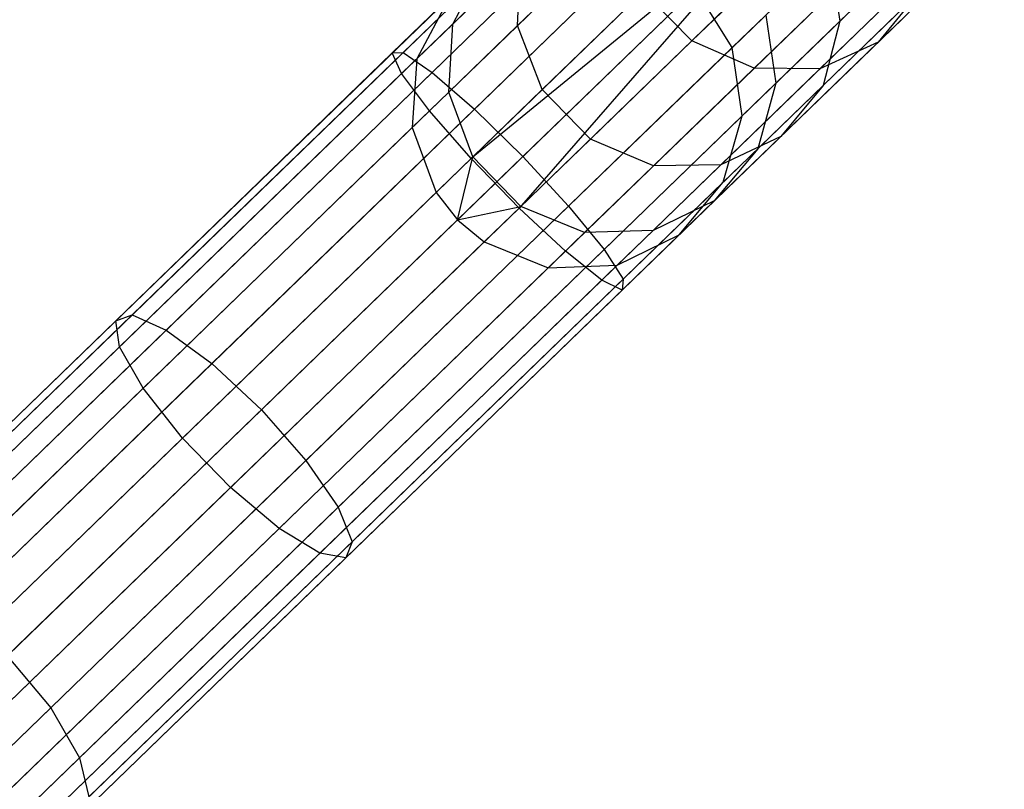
# Model space of a CAD drawing. Extents: x -102 to 102, y -101 to 102.
# Tile 27 of 256: x -62.49 to -56.57, y -61.52 to -56.88. Entities that reach past the tile are written whole.
import ezdxf

# ---------------------------------------------------------------- set-up
doc = ezdxf.new("R2010")
doc.units = 0
doc.header["$LTSCALE"] = 25.4
doc.layers.get('0').update_dxf_attribs({"linetype": 'CONTINUOUS'})

# ---------------------------------------------------------------- blocks, each defined once
blk = doc.blocks.new('NL2500011659_STL')
at = {"color": 0}
for p, q in [((-58.5642, -55.445, -7.3955), (-60.2517, -57.0813, -7.5334)), ((-58.5642, -55.445, -7.3955), (-60.2517, -57.0813, -7.5334)), ((-58.534, -55.4762, -7.809), (-60.1868, -57.0788, -7.9441)), ((-58.534, -55.4762, -7.809), (-60.1868, -57.0788, -7.9441)), ((-58.4748, -55.5372, -7), (-60.1955, -57.2057, -7.1406)), ((-58.4748, -55.5372, -7), (-60.1955, -57.2057, -7.1406)), ((-58.3892, -55.6254, -8.1691), (-60.0118, -57.1988, -8.3017)), ((-58.3892, -55.6254, -8.1691), (-60.0118, -57.1988, -8.3017)), ((-58.2811, -55.737, -6.691), (-60.0277, -57.4306, -6.8337)), ((-58.2811, -55.737, -6.691), (-60.0277, -57.4306, -6.8337)), ((-58.155, -55.8669, -8.4135), (-59.7571, -57.4204, -8.5444)), ((-58.155, -55.8669, -8.4135), (-59.7571, -57.4204, -8.5444)), ((-58.0166, -56.0097, -6.5218), (-59.7775, -57.7171, -6.6657)), ((-58.0166, -56.0097, -6.5218), (-59.7775, -57.7171, -6.6657)), ((-57.8719, -56.1589, -6.5), (-59.7775, -57.7171, -6.6657)), ((-57.8719, -56.1589, -6.5), (-59.7775, -57.7171, -6.6657)), ((-57.8719, -56.1589, -6.5), (-59.488, -58.0156, -6.6657)), ((-57.8719, -56.1589, -6.5), (-59.488, -58.0156, -6.6657)), ((-57.8719, -56.1589, -8.5), (-59.4667, -57.7054, -8.6303)), ((-57.8719, -56.1589, -8.5), (-59.4667, -57.7054, -8.6303)), ((-58.4496, -57.0088, -295.9811), (-57.6565, -56.2397, -298.1351)), ((-58.4496, -57.0088, -295.9811), (-57.6565, -56.2397, -298.1351)), ((-57.3284, -57.0172, -295.6279), (-56.5683, -56.2802, -297.6922)), ((-57.3284, -57.0172, -295.6279), (-56.5683, -56.2802, -297.6922)), ((-59.4973, -56.9163, -293.6641), (-58.8925, -56.3298, -295.9127)), ((-59.4973, -56.9163, -293.6641), (-58.8925, -56.3298, -295.9127)), ((-57.7272, -56.3082, -6.5218), (-59.488, -58.0156, -6.6657)), ((-57.7272, -56.3082, -6.5218), (-59.488, -58.0156, -6.6657)), ((-57.5572, -56.889, -293.2262), (-56.9954, -56.3442, -295.3151)), ((-57.5572, -56.889, -293.2262), (-56.9954, -56.3442, -295.3151)), ((-72.2333, -69.0495, -28.8485), (-59.1809, -56.3931, -288.8484)), ((-72.2333, -69.0495, -28.8485), (-59.1809, -56.3931, -288.8484)), ((-58.0741, -57.1738, -295.9127), (-57.2874, -56.4109, -298.0493)), ((-58.0741, -57.1738, -295.9127), (-57.2874, -56.4109, -298.0493)), ((-71.8241, -69.1213, -28.8314), (-58.7717, -56.4649, -288.8314)), ((-71.8241, -69.1213, -28.8314), (-58.7717, -56.4649, -288.8314)), ((-57.5887, -56.4509, -8.4135), (-59.1908, -58.0044, -8.5444)), ((-57.5887, -56.4509, -8.4135), (-59.1908, -58.0044, -8.5444)), ((-57.6775, -57.1768, -295.7878), (-56.9025, -56.4252, -297.8927)), ((-57.6775, -57.1768, -295.7878), (-56.9025, -56.4252, -297.8927)), ((-72.6359, -69.1503, -28.8736), (-59.5836, -56.4939, -288.8736)), ((-72.6359, -69.1503, -28.8736), (-59.5836, -56.4939, -288.8736)), ((-59.8877, -56.9073, -291.2764), (-59.4791, -56.5111, -293.5725)), ((-59.8877, -56.9073, -291.2764), (-59.4791, -56.5111, -293.5725)), ((-59.4973, -56.9163, -293.6641), (-59.4791, -56.5111, -293.5725)), ((-59.4973, -56.9163, -293.6641), (-59.4791, -56.5111, -293.5725)), ((-57.6238, -56.485, -293.1538), (-57.5572, -56.889, -293.2262)), ((-57.6238, -56.485, -293.1538), (-57.5572, -56.889, -293.2262)), ((-59.8877, -56.9073, -291.2764), (-59.6981, -56.5445, -291.2036)), ((-59.8877, -56.9073, -291.2764), (-59.6981, -56.5445, -291.2036)), ((-57.4627, -56.5809, -6.691), (-59.2094, -58.2746, -6.8337)), ((-57.4627, -56.5809, -6.691), (-59.2094, -58.2746, -6.8337)), ((-71.479, -69.3533, -28.8254), (-58.4267, -56.6969, -288.8254)), ((-71.479, -69.3533, -28.8254), (-58.4267, -56.6969, -288.8254)), ((-57.3546, -56.6924, -8.1691), (-58.9771, -58.2658, -8.3017)), ((-57.3546, -56.6924, -8.1691), (-58.9771, -58.2658, -8.3017)), ((-58.2054, -57.0489, -288.8314), (-58.4267, -56.6969, -288.8254)), ((-58.2054, -57.0489, -288.8314), (-58.4267, -56.6969, -288.8254)), ((-72.9623, -69.4063, -28.9024), (-59.91, -56.7499, -288.9024)), ((-72.9623, -69.4063, -28.9024), (-59.91, -56.7499, -288.9024)), ((-59.91, -56.7499, -288.9024), (-60.1038, -57.1168, -288.93)), ((-59.91, -56.7499, -288.9024), (-60.1038, -57.1168, -288.93)), ((-59.3488, -57.3015, -293.7142), (-58.7391, -56.7102, -295.9811)), ((-59.3488, -57.3015, -293.7142), (-58.7391, -56.7102, -295.9811)), ((-58.4496, -57.0088, -295.9811), (-58.7391, -56.7102, -295.9811)), ((-58.4496, -57.0088, -295.9811), (-58.7391, -56.7102, -295.9811)), ((-57.6594, -57.2777, -293.3329), (-57.0871, -56.7227, -295.4607)), ((-57.6594, -57.2777, -293.3329), (-57.0871, -56.7227, -295.4607)), ((-57.0871, -56.7227, -295.4607), (-57.3284, -57.0172, -295.6279)), ((-57.0871, -56.7227, -295.4607), (-57.3284, -57.0172, -295.6279)), ((-57.269, -56.7807, -7), (-58.9897, -58.4492, -7.1406)), ((-57.269, -56.7807, -7), (-58.9897, -58.4492, -7.1406)), ((-57.1796, -56.8729, -7.3955), (-58.8671, -58.5092, -7.5334)), ((-57.1796, -56.8729, -7.3955), (-58.8671, -58.5092, -7.5334)), ((-57.2098, -56.8417, -7.809), (-58.8626, -58.4444, -7.9441)), ((-57.2098, -56.8417, -7.809), (-58.8626, -58.4444, -7.9441)), ((-58.2054, -57.0489, -288.8314), (-58.0043, -56.8539, -291.016)), ((-58.2054, -57.0489, -288.8314), (-58.0043, -56.8539, -291.016)), ((-58.0043, -56.8539, -291.016), (-57.9426, -57.2626, -291.061)), ((-58.0043, -56.8539, -291.016), (-57.9426, -57.2626, -291.061)), ((-60.1038, -57.1168, -288.93), (-59.8877, -56.9073, -291.2764)), ((-60.1038, -57.1168, -288.93), (-59.8877, -56.9073, -291.2764)), ((-59.9121, -57.3185, -291.3333), (-59.8877, -56.9073, -291.2764)), ((-59.9121, -57.3185, -291.3333), (-59.8877, -56.9073, -291.2764)), ((-59.9121, -57.3185, -291.3333), (-59.4973, -56.9163, -293.6641)), ((-59.9121, -57.3185, -291.3333), (-59.4973, -56.9163, -293.6641)), ((-59.3488, -57.3015, -293.7142), (-59.4973, -56.9163, -293.6641)), ((-59.3488, -57.3015, -293.7142), (-59.4973, -56.9163, -293.6641)), ((-57.9426, -57.2626, -291.061), (-57.5572, -56.889, -293.2262)), ((-57.9426, -57.2626, -291.061), (-57.5572, -56.889, -293.2262)), ((-57.5572, -56.889, -293.2262), (-57.6594, -57.2777, -293.3329)), ((-57.5572, -56.889, -293.2262), (-57.6594, -57.2777, -293.3329)), ((-71.2578, -69.7053, -28.8314), (-58.2054, -57.0489, -288.8314)), ((-71.2578, -69.7053, -28.8314), (-58.2054, -57.0489, -288.8314)), ((-59.0594, -57.6, -293.7142), (-58.4496, -57.0088, -295.9811)), ((-59.0594, -57.6, -293.7142), (-58.4496, -57.0088, -295.9811)), ((-58.0741, -57.1738, -295.9127), (-58.4496, -57.0088, -295.9811)), ((-58.0741, -57.1738, -295.9127), (-58.4496, -57.0088, -295.9811)), ((-58.1463, -57.4602, -288.8484), (-58.2054, -57.0489, -288.8314)), ((-58.1463, -57.4602, -288.8484), (-58.2054, -57.0489, -288.8314)), ((-57.9127, -57.5838, -293.4554), (-57.3284, -57.0172, -295.6279)), ((-57.9127, -57.5838, -293.4554), (-57.3284, -57.0172, -295.6279)), ((-57.3284, -57.0172, -295.6279), (-57.6775, -57.1768, -295.7878)), ((-57.3284, -57.0172, -295.6279), (-57.6775, -57.1768, -295.7878)), ((-73.1561, -69.7732, -28.93), (-60.1038, -57.1168, -288.93)), ((-73.1561, -69.7732, -28.93), (-60.1038, -57.1168, -288.93)), ((-60.2517, -57.0813, -7.5334), (-61.9161, -58.6952, -7.9451)), ((-60.2517, -57.0813, -7.5334), (-61.9161, -58.6952, -7.9451)), ((-60.1868, -57.0788, -7.9441), (-61.8169, -58.6595, -8.3474)), ((-60.1868, -57.0788, -7.9441), (-61.8169, -58.6595, -8.3474)), ((-60.2517, -57.0813, -7.5334), (-60.1868, -57.0788, -7.9441)), ((-60.2517, -57.0813, -7.5334), (-60.1868, -57.0788, -7.9441)), ((-60.1955, -57.2057, -7.1406), (-60.2517, -57.0813, -7.5334)), ((-60.1955, -57.2057, -7.1406), (-60.2517, -57.0813, -7.5334)), ((-60.1868, -57.0788, -7.9441), (-60.0118, -57.1988, -8.3017)), ((-60.1868, -57.0788, -7.9441), (-60.0118, -57.1988, -8.3017)), ((-60.1038, -57.1168, -288.93), (-60.1314, -57.5311, -288.9516)), ((-60.1038, -57.1168, -288.93), (-60.1314, -57.5311, -288.9516)), ((-58.6789, -57.7603, -293.6641), (-58.0741, -57.1738, -295.9127)), ((-58.6789, -57.7603, -293.6641), (-58.0741, -57.1738, -295.9127)), ((-58.2734, -57.7545, -293.5725), (-57.6775, -57.1768, -295.7878)), ((-58.2734, -57.7545, -293.5725), (-57.6775, -57.1768, -295.7878)), ((-57.6775, -57.1768, -295.7878), (-58.0741, -57.1738, -295.9127)), ((-57.6775, -57.1768, -295.7878), (-58.0741, -57.1738, -295.9127)), ((-60.1955, -57.2057, -7.1406), (-61.8926, -58.8513, -7.5605)), ((-60.1955, -57.2057, -7.1406), (-61.8926, -58.8513, -7.5605)), ((-60.0118, -57.1988, -8.3017), (-61.6121, -58.7506, -8.6976)), ((-60.0118, -57.1988, -8.3017), (-61.6121, -58.7506, -8.6976)), ((-60.0277, -57.4306, -6.8337), (-60.1955, -57.2057, -7.1406)), ((-60.0277, -57.4306, -6.8337), (-60.1955, -57.2057, -7.1406)), ((-60.0118, -57.1988, -8.3017), (-59.7571, -57.4204, -8.5444)), ((-60.0118, -57.1988, -8.3017), (-59.7571, -57.4204, -8.5444)), ((-58.1463, -57.4602, -288.8484), (-57.9426, -57.2626, -291.061)), ((-58.1463, -57.4602, -288.8484), (-57.9426, -57.2626, -291.061)), ((-57.9426, -57.2626, -291.061), (-58.052, -57.6583, -291.1274)), ((-57.9426, -57.2626, -291.061), (-58.052, -57.6583, -291.1274)), ((-58.052, -57.6583, -291.1274), (-57.6594, -57.2777, -293.3329)), ((-58.052, -57.6583, -291.1274), (-57.6594, -57.2777, -293.3329)), ((-57.6594, -57.2777, -293.3329), (-57.9127, -57.5838, -293.4554)), ((-57.6594, -57.2777, -293.3329), (-57.9127, -57.5838, -293.4554)), ((-60.1314, -57.5311, -288.9516), (-59.9121, -57.3185, -291.3333)), ((-60.1314, -57.5311, -288.9516), (-59.9121, -57.3185, -291.3333)), ((-59.767, -57.707, -291.3645), (-59.9121, -57.3185, -291.3333)), ((-59.767, -57.707, -291.3645), (-59.9121, -57.3185, -291.3333)), ((-59.767, -57.707, -291.3645), (-59.3488, -57.3015, -293.7142)), ((-59.767, -57.707, -291.3645), (-59.3488, -57.3015, -293.7142)), ((-59.0594, -57.6, -293.7142), (-59.3488, -57.3015, -293.7142)), ((-59.0594, -57.6, -293.7142), (-59.3488, -57.3015, -293.7142)), ((-71.1986, -70.1165, -28.8485), (-58.1463, -57.4602, -288.8484)), ((-71.1986, -70.1165, -28.8485), (-58.1463, -57.4602, -288.8484)), ((-60.0277, -57.4306, -6.8337), (-61.7504, -59.1011, -7.2599)), ((-60.0277, -57.4306, -6.8337), (-61.7504, -59.1011, -7.2599)), ((-59.7571, -57.4204, -8.5444), (-61.3372, -58.9525, -8.9354)), ((-59.7571, -57.4204, -8.5444), (-61.3372, -58.9525, -8.9354)), ((-59.7775, -57.7171, -6.6657), (-60.0277, -57.4306, -6.8337)), ((-59.7775, -57.7171, -6.6657), (-60.0277, -57.4306, -6.8337)), ((-59.7571, -57.4204, -8.5444), (-59.4667, -57.7054, -8.6303)), ((-59.7571, -57.4204, -8.5444), (-59.4667, -57.7054, -8.6303)), ((-58.2594, -57.8595, -288.8736), (-58.1463, -57.4602, -288.8484)), ((-58.2594, -57.8595, -288.8736), (-58.1463, -57.4602, -288.8484)), ((-73.1837, -70.1875, -28.9515), (-60.1314, -57.5311, -288.9516)), ((-73.1837, -70.1875, -28.9515), (-60.1314, -57.5311, -288.9516)), ((-60.1314, -57.5311, -288.9516), (-59.9881, -57.9213, -288.9633)), ((-60.1314, -57.5311, -288.9516), (-59.9881, -57.9213, -288.9633)), ((-58.3135, -57.9724, -291.2036), (-57.9127, -57.5838, -293.4554)), ((-58.3135, -57.9724, -291.2036), (-57.9127, -57.5838, -293.4554)), ((-57.9127, -57.5838, -293.4554), (-58.2734, -57.7545, -293.5725)), ((-57.9127, -57.5838, -293.4554), (-58.2734, -57.7545, -293.5725)), ((-59.4775, -58.0055, -291.3645), (-59.0594, -57.6, -293.7142)), ((-59.4775, -58.0055, -291.3645), (-59.0594, -57.6, -293.7142)), ((-58.6789, -57.7603, -293.6641), (-59.0594, -57.6, -293.7142)), ((-58.6789, -57.7603, -293.6641), (-59.0594, -57.6, -293.7142)), ((-61.0396, -59.2306, -9.0195), (-59.4667, -57.7054, -8.6303)), ((-61.0396, -59.2306, -9.0195), (-59.4667, -57.7054, -8.6303)), ((-59.9881, -57.9213, -288.9633), (-59.767, -57.707, -291.3645)), ((-59.9881, -57.9213, -288.9633), (-59.767, -57.707, -291.3645)), ((-59.859, -58.0857, -288.9649), (-59.767, -57.707, -291.3645)), ((-59.859, -58.0857, -288.9649), (-59.767, -57.707, -291.3645)), ((-59.4775, -58.0055, -291.3645), (-59.767, -57.707, -291.3645)), ((-59.4775, -58.0055, -291.3645), (-59.767, -57.707, -291.3645)), ((-59.4667, -57.7054, -8.6303), (-59.1908, -58.0044, -8.5444)), ((-59.4667, -57.7054, -8.6303), (-59.1908, -58.0044, -8.5444)), ((-58.052, -57.6583, -291.1274), (-58.3135, -57.9724, -291.2036)), ((-58.052, -57.6583, -291.1274), (-58.3135, -57.9724, -291.2036)), ((-58.2594, -57.8595, -288.8736), (-58.052, -57.6583, -291.1274)), ((-58.2594, -57.8595, -288.8736), (-58.052, -57.6583, -291.1274)), ((-59.7775, -57.7171, -6.6657), (-61.5142, -59.4011, -7.0954)), ((-59.7775, -57.7171, -6.6657), (-61.5142, -59.4011, -7.0954)), ((-59.488, -58.0156, -6.6657), (-59.7775, -57.7171, -6.6657)), ((-59.488, -58.0156, -6.6657), (-59.7775, -57.7171, -6.6657)), ((-59.0938, -58.1625, -291.3333), (-58.6789, -57.7603, -293.6641)), ((-59.0938, -58.1625, -291.3333), (-58.6789, -57.7603, -293.6641)), ((-58.682, -58.1508, -291.2764), (-58.2734, -57.7545, -293.5725)), ((-58.682, -58.1508, -291.2764), (-58.2734, -57.7545, -293.5725)), ((-58.2734, -57.7545, -293.5725), (-58.6789, -57.7603, -293.6641)), ((-58.2734, -57.7545, -293.5725), (-58.6789, -57.7603, -293.6641)), ((-71.3118, -70.5159, -28.8736), (-58.2594, -57.8595, -288.8736)), ((-71.3118, -70.5159, -28.8736), (-58.2594, -57.8595, -288.8736)), ((-58.5254, -58.1779, -288.9024), (-58.2594, -57.8595, -288.8736)), ((-58.5254, -58.1779, -288.9024), (-58.2594, -57.8595, -288.8736)), ((-73.0404, -70.5777, -28.9634), (-59.9881, -57.9213, -288.9633)), ((-73.0404, -70.5777, -28.9634), (-59.9881, -57.9213, -288.9633)), ((-59.9881, -57.9213, -288.9633), (-59.859, -58.0857, -288.9649)), ((-59.9881, -57.9213, -288.9633), (-59.859, -58.0857, -288.9649)), ((-59.1908, -58.0044, -8.5444), (-60.7709, -59.5366, -8.9354)), ((-59.1908, -58.0044, -8.5444), (-60.7709, -59.5366, -8.9354)), ((-59.859, -58.0857, -288.9649), (-59.4775, -58.0055, -291.3645)), ((-59.859, -58.0857, -288.9649), (-59.4775, -58.0055, -291.3645)), ((-59.6986, -58.2198, -288.9633), (-59.4775, -58.0055, -291.3645)), ((-59.6986, -58.2198, -288.9633), (-59.4775, -58.0055, -291.3645)), ((-59.0938, -58.1625, -291.3333), (-59.4775, -58.0055, -291.3645)), ((-59.0938, -58.1625, -291.3333), (-59.4775, -58.0055, -291.3645)), ((-59.1908, -58.0044, -8.5444), (-58.9771, -58.2658, -8.3017)), ((-59.1908, -58.0044, -8.5444), (-58.9771, -58.2658, -8.3017)), ((-58.3135, -57.9724, -291.2036), (-58.682, -58.1508, -291.2764)), ((-58.3135, -57.9724, -291.2036), (-58.682, -58.1508, -291.2764)), ((-58.5254, -58.1779, -288.9024), (-58.3135, -57.9724, -291.2036)), ((-58.5254, -58.1779, -288.9024), (-58.3135, -57.9724, -291.2036)), ((-59.488, -58.0156, -6.6657), (-61.2247, -59.6996, -7.0954)), ((-59.488, -58.0156, -6.6657), (-61.2247, -59.6996, -7.0954)), ((-59.2094, -58.2746, -6.8337), (-59.488, -58.0156, -6.6657)), ((-59.2094, -58.2746, -6.8337), (-59.488, -58.0156, -6.6657)), ((-72.9113, -70.7421, -28.9649), (-59.859, -58.0857, -288.9649)), ((-72.9113, -70.7421, -28.9649), (-59.859, -58.0857, -288.9649)), ((-59.859, -58.0857, -288.9649), (-59.6986, -58.2198, -288.9633)), ((-59.859, -58.0857, -288.9649), (-59.6986, -58.2198, -288.9633)), ((-71.5777, -70.8343, -28.9024), (-58.5254, -58.1779, -288.9024)), ((-71.5777, -70.8343, -28.9024), (-58.5254, -58.1779, -288.9024)), ((-59.313, -58.3751, -288.9516), (-59.0938, -58.1625, -291.3333)), ((-59.313, -58.3751, -288.9516), (-59.0938, -58.1625, -291.3333)), ((-58.682, -58.1508, -291.2764), (-59.0938, -58.1625, -291.3333)), ((-58.682, -58.1508, -291.2764), (-59.0938, -58.1625, -291.3333)), ((-58.898, -58.3603, -288.93), (-58.682, -58.1508, -291.2764)), ((-58.898, -58.3603, -288.93), (-58.682, -58.1508, -291.2764)), ((-58.898, -58.3603, -288.93), (-58.5254, -58.1779, -288.9024)), ((-58.898, -58.3603, -288.93), (-58.5254, -58.1779, -288.9024)), ((-72.7509, -70.8762, -28.9634), (-59.6986, -58.2198, -288.9633)), ((-72.7509, -70.8762, -28.9634), (-59.6986, -58.2198, -288.9633)), ((-59.6986, -58.2198, -288.9633), (-59.313, -58.3751, -288.9516)), ((-59.6986, -58.2198, -288.9633), (-59.313, -58.3751, -288.9516)), ((-59.2094, -58.2746, -6.8337), (-60.9321, -59.945, -7.2599)), ((-59.2094, -58.2746, -6.8337), (-60.9321, -59.945, -7.2599)), ((-58.9771, -58.2658, -8.3017), (-60.5775, -59.8176, -8.6976)), ((-58.9771, -58.2658, -8.3017), (-60.5775, -59.8176, -8.6976)), ((-58.9897, -58.4492, -7.1406), (-59.2094, -58.2746, -6.8337)), ((-58.9897, -58.4492, -7.1406), (-59.2094, -58.2746, -6.8337)), ((-58.9771, -58.2658, -8.3017), (-58.8626, -58.4444, -7.9441)), ((-58.9771, -58.2658, -8.3017), (-58.8626, -58.4444, -7.9441)), ((-71.9504, -71.0166, -28.93), (-58.898, -58.3603, -288.93)), ((-71.9504, -71.0166, -28.93), (-58.898, -58.3603, -288.93)), ((-59.313, -58.3751, -288.9516), (-58.898, -58.3603, -288.93)), ((-59.313, -58.3751, -288.9516), (-58.898, -58.3603, -288.93)), ((-72.3654, -71.0315, -28.9515), (-59.313, -58.3751, -288.9516)), ((-72.3654, -71.0315, -28.9515), (-59.313, -58.3751, -288.9516)), ((-58.9897, -58.4492, -7.1406), (-60.6868, -60.0948, -7.5605)), ((-58.9897, -58.4492, -7.1406), (-60.6868, -60.0948, -7.5605)), ((-58.8626, -58.4444, -7.9441), (-60.4928, -60.0251, -8.3474)), ((-58.8626, -58.4444, -7.9441), (-60.4928, -60.0251, -8.3474)), ((-58.8671, -58.5092, -7.5334), (-58.9897, -58.4492, -7.1406)), ((-58.8671, -58.5092, -7.5334), (-58.9897, -58.4492, -7.1406)), ((-58.8626, -58.4444, -7.9441), (-58.8671, -58.5092, -7.5334)), ((-58.8626, -58.4444, -7.9441), (-58.8671, -58.5092, -7.5334)), ((-58.8671, -58.5092, -7.5334), (-60.5315, -60.1231, -7.9451)), ((-58.8671, -58.5092, -7.5334), (-60.5315, -60.1231, -7.9451)), ((-61.8169, -58.6595, -8.3474), (-63.402, -60.1965, -9.0134)), ((-61.8169, -58.6595, -8.3474), (-63.402, -60.1965, -9.0134)), ((-61.9161, -58.6952, -7.9451), (-61.8169, -58.6595, -8.3474)), ((-61.9161, -58.6952, -7.9451), (-61.8169, -58.6595, -8.3474)), ((-61.8169, -58.6595, -8.3474), (-61.6121, -58.7506, -8.6976)), ((-61.8169, -58.6595, -8.3474), (-61.6121, -58.7506, -8.6976)), ((-61.9161, -58.6952, -7.9451), (-63.5345, -60.2645, -8.6251)), ((-61.9161, -58.6952, -7.9451), (-63.5345, -60.2645, -8.6251)), ((-61.8926, -58.8513, -7.5605), (-61.9161, -58.6952, -7.9451)), ((-61.8926, -58.8513, -7.5605), (-61.9161, -58.6952, -7.9451)), ((-61.6121, -58.7506, -8.6976), (-63.1682, -60.2595, -9.3515)), ((-61.6121, -58.7506, -8.6976), (-63.1682, -60.2595, -9.3515)), ((-61.6121, -58.7506, -8.6976), (-61.3372, -58.9525, -8.9354)), ((-61.6121, -58.7506, -8.6976), (-61.3372, -58.9525, -8.9354)), ((-61.8926, -58.8513, -7.5605), (-63.5428, -60.4515, -8.2538)), ((-61.8926, -58.8513, -7.5605), (-63.5428, -60.4515, -8.2538)), ((-61.7504, -59.1011, -7.2599), (-61.8926, -58.8513, -7.5605)), ((-61.7504, -59.1011, -7.2599), (-61.8926, -58.8513, -7.5605)), ((-61.3372, -58.9525, -8.9354), (-62.8736, -60.4424, -9.5809)), ((-61.3372, -58.9525, -8.9354), (-62.8736, -60.4424, -9.5809)), ((-61.3372, -58.9525, -8.9354), (-61.0396, -59.2306, -9.0195)), ((-61.3372, -58.9525, -8.9354), (-61.0396, -59.2306, -9.0195)), ((-61.7504, -59.1011, -7.2599), (-63.4255, -60.7253, -7.9637)), ((-61.7504, -59.1011, -7.2599), (-63.4255, -60.7253, -7.9637)), ((-61.5142, -59.4011, -7.0954), (-61.7504, -59.1011, -7.2599)), ((-61.5142, -59.4011, -7.0954), (-61.7504, -59.1011, -7.2599)), ((-62.5691, -60.7137, -9.6621), (-61.0396, -59.2306, -9.0195)), ((-62.5691, -60.7137, -9.6621), (-61.0396, -59.2306, -9.0195)), ((-61.0396, -59.2306, -9.0195), (-60.7709, -59.5366, -8.9354)), ((-61.0396, -59.2306, -9.0195), (-60.7709, -59.5366, -8.9354)), ((-61.5142, -59.4011, -7.0954), (-63.2029, -61.0386, -7.805)), ((-61.5142, -59.4011, -7.0954), (-63.2029, -61.0386, -7.805)), ((-61.2247, -59.6996, -7.0954), (-61.5142, -59.4011, -7.0954)), ((-61.2247, -59.6996, -7.0954), (-61.5142, -59.4011, -7.0954)), ((-60.7709, -59.5366, -8.9354), (-62.3073, -61.0264, -9.5809)), ((-60.7709, -59.5366, -8.9354), (-62.3073, -61.0264, -9.5809)), ((-60.7709, -59.5366, -8.9354), (-60.5775, -59.8176, -8.6976)), ((-60.7709, -59.5366, -8.9354), (-60.5775, -59.8176, -8.6976)), ((-61.2247, -59.6996, -7.0954), (-62.9134, -61.3371, -7.805)), ((-61.2247, -59.6996, -7.0954), (-62.9134, -61.3371, -7.805)), ((-60.9321, -59.945, -7.2599), (-61.2247, -59.6996, -7.0954)), ((-60.9321, -59.945, -7.2599), (-61.2247, -59.6996, -7.0954)), ((-60.5775, -59.8176, -8.6976), (-62.1336, -61.3265, -9.3515)), ((-60.5775, -59.8176, -8.6976), (-62.1336, -61.3265, -9.3515)), ((-60.5775, -59.8176, -8.6976), (-60.4928, -60.0251, -8.3474)), ((-60.5775, -59.8176, -8.6976), (-60.4928, -60.0251, -8.3474)), ((-60.9321, -59.945, -7.2599), (-62.6072, -61.5693, -7.9637)), ((-60.9321, -59.945, -7.2599), (-62.6072, -61.5693, -7.9637)), ((-60.6868, -60.0948, -7.5605), (-60.9321, -59.945, -7.2599)), ((-60.6868, -60.0948, -7.5605), (-60.9321, -59.945, -7.2599)), ((-60.4928, -60.0251, -8.3474), (-62.0779, -61.5621, -9.0134)), ((-60.4928, -60.0251, -8.3474), (-62.0779, -61.5621, -9.0134)), ((-60.4928, -60.0251, -8.3474), (-60.5315, -60.1231, -7.9451)), ((-60.4928, -60.0251, -8.3474), (-60.5315, -60.1231, -7.9451)), ((-60.6868, -60.0948, -7.5605), (-62.3371, -61.695, -8.2538)), ((-60.6868, -60.0948, -7.5605), (-62.3371, -61.695, -8.2538)), ((-60.5315, -60.1231, -7.9451), (-62.1498, -61.6924, -8.6251)), ((-60.5315, -60.1231, -7.9451), (-62.1498, -61.6924, -8.6251)), ((-60.5315, -60.1231, -7.9451), (-60.6868, -60.0948, -7.5605)), ((-60.5315, -60.1231, -7.9451), (-60.6868, -60.0948, -7.5605)), ((-62.5691, -60.7137, -9.6621), (-62.3073, -61.0264, -9.5809)), ((-62.5691, -60.7137, -9.6621), (-62.3073, -61.0264, -9.5809)), ((-62.3073, -61.0264, -9.5809), (-63.779, -62.4534, -10.4723)), ((-62.3073, -61.0264, -9.5809), (-63.779, -62.4534, -10.4723)), ((-62.3073, -61.0264, -9.5809), (-62.1336, -61.3265, -9.3515)), ((-62.3073, -61.0264, -9.5809), (-62.1336, -61.3265, -9.3515)), ((-62.1336, -61.3265, -9.3515), (-63.6241, -62.7718, -10.2542)), ((-62.1336, -61.3265, -9.3515), (-63.6241, -62.7718, -10.2542)), ((-62.1336, -61.3265, -9.3515), (-62.0779, -61.5621, -9.0134)), ((-62.1336, -61.3265, -9.3515), (-62.0779, -61.5621, -9.0134))]:
    blk.add_line(p, q, dxfattribs=at)

msp = doc.modelspace()

# ---------------------------------------------------------------- block references
at = {"color": 0}
msp.add_blockref('NL2500011659_STL', (0, 0), dxfattribs=at)

doc.saveas('drawing.dxf')
